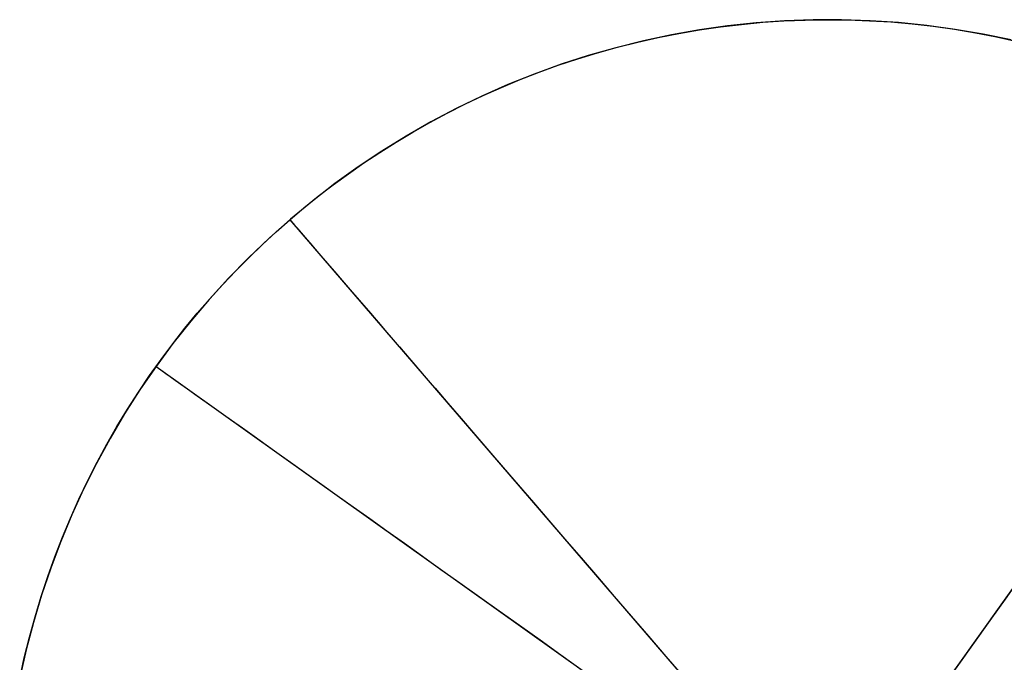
# Model space of a CAD drawing. Header units: millimetres. Extents: x -98 to 96, y -10 to 10.
# Tile 6 of 12: x -90.7 to -88.02, y 0.5 to 2.25. Entities that reach past the tile are written whole.
import ezdxf

# ---------------------------------------------------------------- set-up
doc = ezdxf.new("R2010")
doc.units = ezdxf.units.MM
doc.header["$MEASUREMENT"] = 0
doc.layers.add('Predefinito', color=5, linetype='Continuous')

# ---------------------------------------------------------------- blocks, each defined once
blk = doc.blocks.new('(#122) ELLICE ACCIAIO')
at = {"layer": 'Predefinito', "extrusion": (1, 0, 0)}
blk.add_lwpolyline([(0.5, 0.3), (0.5, 0)], dxfattribs=at)
blk = doc.blocks.new('(#125) ELLICE SFERAMASCHIO')
at = {"layer": 'Predefinito'}
for points in [[(-0.87, 2.075), (-0.9411, 2.0437), (-1.0111, 2.01), (-1.0799, 1.9739), (-1.1473, 1.9355), (-1.2135, 1.8947), (-1.2781, 1.8517), (-1.3413, 1.8065), (-1.4029, 1.7591), (-1.4627, 1.7097), (-1.5209, 1.6581), (-1.5772, 1.6047), (-1.6316, 1.5493), (-1.6841, 1.492), (-1.7346, 1.433), (-1.7831, 1.3723), (-1.8294, 1.3099), (-1.8735, 1.246), (-1.9154, 1.1806), (-1.955, 1.1138), (-1.9923, 1.0456), (-2.0272, 0.9762), (-2.0597, 0.9057), (-2.0897, 0.8341), (-2.1172, 0.7614), (-2.1423, 0.6879), (-2.1647, 0.6135), (-2.1846, 0.5385), (-2.2019, 0.4627), (-2.2166, 0.3865), (-2.2286, 0.3097), (-2.2379, 0.2326), (-2.2446, 0.1552), (-2.2487, 0.0777), (-2.25, 0)], [(0, 0.5), (0, 2.25)], [(-2.25, 0), (-2.2487, -0.0777), (-2.2446, -0.1552), (-2.2379, -0.2326), (-2.2286, -0.3097), (-2.2166, -0.3865), (-2.2019, -0.4627), (-2.1846, -0.5385), (-2.1647, -0.6135), (-2.1423, -0.6879), (-2.1172, -0.7614), (-2.0897, -0.8341), (-2.0597, -0.9057)], [(-2.25, 0), (-0.5, 0)]]:
    blk.add_lwpolyline(points, dxfattribs=at)
at = {"layer": 'Predefinito', "extrusion": (1, 0, 0)}
blk.add_lwpolyline([(2.25, 0), (2.2487, 0.0768), (2.2448, 0.1535), (2.2382, 0.2301), (2.229, 0.3064), (2.2173, 0.3823), (2.2029, 0.4578), (2.186, 0.5327), (2.1666, 0.607), (2.1446, 0.6807), (2.1201, 0.7535), (2.0931, 0.8254), (2.0637, 0.8964), (2.0319, 0.9663), (1.9977, 1.0351), (1.9612, 1.1027), (1.9224, 1.1691), (1.8814, 1.234), (1.8382, 1.2975), (1.7928, 1.3595), (1.7454, 1.4199), (1.6959, 1.4787), (1.6444, 1.5357), (1.591, 1.591), (1.5357, 1.6444), (1.4787, 1.6959), (1.4199, 1.7454), (1.3595, 1.7928), (1.2975, 1.8382), (1.234, 1.8814), (1.1691, 1.9224), (1.1027, 1.9612), (1.0351, 1.9977), (0.9663, 2.0319), (0.8964, 2.0637), (0.8254, 2.0931), (0.7535, 2.1201), (0.6807, 2.1446), (0.607, 2.1666), (0.5327, 2.186), (0.4578, 2.2029), (0.3823, 2.2173), (0.3064, 2.229), (0.2301, 2.2382), (0.1535, 2.2448), (0.0768, 2.2487), (0, 2.25)], dxfattribs=at)
at = {"layer": 'Predefinito', "extrusion": (0, 1, 0)}
blk.add_lwpolyline([(2.25, 0), (2.2487, 0.0768), (2.2448, 0.1535), (2.2382, 0.2301), (2.229, 0.3064), (2.2173, 0.3823), (2.2029, 0.4578), (2.186, 0.5327), (2.1666, 0.607), (2.1446, 0.6807), (2.1201, 0.7535), (2.0931, 0.8254), (2.0637, 0.8964), (2.0319, 0.9663), (1.9977, 1.0351), (1.9612, 1.1027), (1.9224, 1.1691), (1.8814, 1.234), (1.8382, 1.2975), (1.7928, 1.3595), (1.7454, 1.4199), (1.6959, 1.4787), (1.6444, 1.5357), (1.591, 1.591), (1.5357, 1.6444), (1.4787, 1.6959), (1.4199, 1.7454), (1.3595, 1.7928), (1.2975, 1.8382), (1.234, 1.8814), (1.1691, 1.9224), (1.1027, 1.9612), (1.0351, 1.9977), (0.9663, 2.0319), (0.8964, 2.0637), (0.8254, 2.0931), (0.7535, 2.1201), (0.6807, 2.1446), (0.607, 2.1666), (0.5327, 2.186), (0.4578, 2.2029), (0.3823, 2.2173), (0.3064, 2.229), (0.2301, 2.2382), (0.1535, 2.2448), (0.0768, 2.2487), (0, 2.25)], dxfattribs=at)
blk = doc.blocks.new('(#128) ELLICE SFERA FEMMINA')
at = {"layer": 'Predefinito'}
for points in [[(-1.3726, -1.7828), (-1.3263, -1.8176), (-1.2791, -1.851), (-1.2312, -1.8832), (-1.1827, -1.9141), (-1.1335, -1.9436), (-1.0837, -1.9718), (-1.0334, -1.9986), (-0.9827, -2.0241), (-0.9315, -2.0481), (-0.88, -2.0708), (-0.8282, -2.092), (-0.7762, -2.1119), (-0.7239, -2.1304), (-0.6716, -2.1474), (-0.6191, -2.1631), (-0.5666, -2.1775), (-0.5141, -2.1905), (-0.4617, -2.2021), (-0.4094, -2.2124), (-0.3573, -2.2215), (-0.3053, -2.2292), (-0.2536, -2.2357), (-0.2022, -2.2409), (-0.1511, -2.2449), (-0.1003, -2.2478), (-0.0499, -2.2494), (0, -2.25), (0.0499, -2.2494), (0.1003, -2.2478), (0.1511, -2.2449), (0.2022, -2.2409), (0.2536, -2.2357), (0.3053, -2.2292), (0.3573, -2.2215), (0.4094, -2.2124), (0.4617, -2.2021), (0.5141, -2.1905), (0.5666, -2.1775), (0.6191, -2.1631), (0.6716, -2.1474), (0.7239, -2.1304), (0.7762, -2.1119), (0.8282, -2.092), (0.88, -2.0708), (0.9315, -2.0481), (0.9827, -2.0241), (1.0334, -1.9986), (1.0837, -1.9718), (1.1335, -1.9436), (1.1827, -1.9141), (1.2312, -1.8832), (1.2791, -1.851), (1.3263, -1.8176), (1.3726, -1.7828), (1.4182, -1.7468), (1.4628, -1.7096), (1.5065, -1.6712), (1.5493, -1.6316), (1.591, -1.591), (1.6316, -1.5493), (1.6712, -1.5065), (1.7096, -1.4628), (1.7468, -1.4182), (1.7828, -1.3726), (1.8176, -1.3263)], [(0, -2.25), (0, -0.5)]]:
    blk.add_lwpolyline(points, dxfattribs=at)
at = {"layer": 'Predefinito', "extrusion": (0, 1, 0)}
blk.add_lwpolyline([(-2.25, 0), (-2.2487, 0.0768), (-2.2448, 0.1535), (-2.2382, 0.2301), (-2.229, 0.3064), (-2.2173, 0.3823), (-2.2029, 0.4578), (-2.186, 0.5327), (-2.1666, 0.607), (-2.1446, 0.6807), (-2.1201, 0.7535), (-2.0931, 0.8254), (-2.0637, 0.8964), (-2.0319, 0.9663), (-1.9977, 1.0351), (-1.9612, 1.1027), (-1.9224, 1.1691), (-1.8814, 1.234), (-1.8382, 1.2975), (-1.7928, 1.3595), (-1.7454, 1.4199), (-1.6959, 1.4787), (-1.6444, 1.5357), (-1.591, 1.591), (-1.5357, 1.6444), (-1.4787, 1.6959), (-1.4199, 1.7454), (-1.3595, 1.7928), (-1.2975, 1.8382), (-1.234, 1.8814), (-1.1691, 1.9224), (-1.1027, 1.9612), (-1.0351, 1.9977), (-0.9663, 2.0319), (-0.8964, 2.0637), (-0.8254, 2.0931), (-0.7535, 2.1201), (-0.6807, 2.1446), (-0.607, 2.1666), (-0.5327, 2.186), (-0.4578, 2.2029), (-0.3823, 2.2173), (-0.3064, 2.229), (-0.2301, 2.2382), (-0.1535, 2.2448), (-0.0768, 2.2487), (0, 2.25)], dxfattribs=at)
at = {"layer": 'Predefinito', "extrusion": (1, 0, 0)}
blk.add_lwpolyline([(-2.25, 0), (-2.2487, 0.0768), (-2.2448, 0.1535), (-2.2382, 0.2301), (-2.229, 0.3064), (-2.2173, 0.3823), (-2.2029, 0.4578), (-2.186, 0.5327), (-2.1666, 0.607), (-2.1446, 0.6807), (-2.1201, 0.7535), (-2.0931, 0.8254), (-2.0637, 0.8964), (-2.0319, 0.9663), (-1.9977, 1.0351), (-1.9612, 1.1027), (-1.9224, 1.1691), (-1.8814, 1.234), (-1.8382, 1.2975), (-1.7928, 1.3595), (-1.7454, 1.4199), (-1.6959, 1.4787), (-1.6444, 1.5357), (-1.591, 1.591), (-1.5357, 1.6444), (-1.4787, 1.6959), (-1.4199, 1.7454), (-1.3595, 1.7928), (-1.2975, 1.8382), (-1.234, 1.8814), (-1.1691, 1.9224), (-1.1027, 1.9612), (-1.0351, 1.9977), (-0.9663, 2.0319), (-0.8964, 2.0637), (-0.8254, 2.0931), (-0.7535, 2.1201), (-0.6807, 2.1446), (-0.607, 2.1666), (-0.5327, 2.186), (-0.4578, 2.2029), (-0.3823, 2.2173), (-0.3064, 2.229), (-0.2301, 2.2382), (-0.1535, 2.2448), (-0.0768, 2.2487), (0, 2.25)], dxfattribs=at)
blk = doc.blocks.new('(#116) Assem1')
at = {"layer": 'Predefinito'}
blk.add_blockref('(#122) ELLICE ACCIAIO', (0, 0), dxfattribs=at)
at = {"layer": 'Predefinito', "extrusion": (3.38296e-17, 1.57743e-17, -1), "rotation": 139.2769827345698}
blk.add_blockref('(#128) ELLICE SFERA FEMMINA', (88.5, 0), dxfattribs=at)
at = {"layer": 'Predefinito', "rotation": -35.47928281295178}
blk.add_blockref('(#125) ELLICE SFERAMASCHIO', (-88.5, 0, 0.3), dxfattribs=at)

msp = doc.modelspace()

# ---------------------------------------------------------------- block references
at = {"layer": 'Predefinito'}
msp.add_blockref('(#116) Assem1', (0, 0), dxfattribs=at)

doc.saveas('drawing.dxf')
